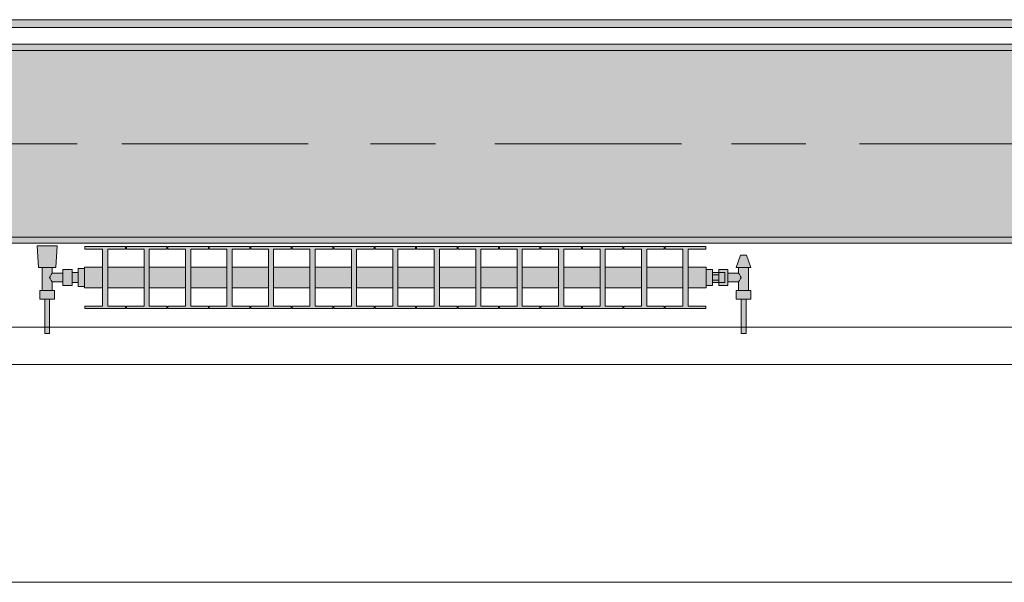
# Model space of a CAD drawing. Header units: metres. Extents: x -3.6 to 85.2, y -11 to 16.8.
# Tile 178 of 256: x 27.016 to 28.599, y -0.155 to 0.749. Entities that reach past the tile are written whole.
import ezdxf

# ---------------------------------------------------------------- set-up
doc = ezdxf.new("R2010")
doc.units = ezdxf.units.M
doc.header["$MEASUREMENT"] = 0
doc.linetypes.add('Achse', pattern=[0.2, 0.1, -0.05, 0, -0.05])
doc.linetypes.add('Strichlinie doppelt', pattern=[0.546806, 0.264583, -0.105833, 0.070556, -0.105833])
for name, color, linetype in [('451 - Universal.Achsen Raster', 7, 'Continuous'), ('604 - Struktur.Wand Aussen', 7, 'Continuous'), ('608 - Struktur.Träger', 7, 'Continuous'), ('801 - HKLSE.Heizung_ Klima_ Lüftung', 7, 'Continuous'), ('Neubau_653 - Abdeckung.TB Verkofferung', 7, 'Continuous')]:
    doc.layers.add(name, color=color, linetype=linetype)
pattern_1 = [(45, (0, 0), (-0.01767767, 0.01767767), [0, -0.025])]

msp = doc.modelspace()

# ---------------------------------------------------------------- hatches: boundary and pattern name
at = {"layer": '608 - Struktur.Träger', "linetype": 'Continuous', "lineweight": 0, "true_color": 0x000000}
h = msp.add_hatch(dxfattribs=at)
h.set_pattern_fill('Beton__Stahlbeton_0001', color=18, style=0, pattern_type=2)
h.set_pattern_definition([(45, (0, 0), (-0.08485281, 0.08485281), []), (45, (-0.04243, 0.04243), (-0.08485281, 0.08485281), [0.09, -0.03])])
h.paths.add_polyline_path([(0.69, 0.7), (0.38, 0.7), (0.38, 0.4), (0.69, 0.4), (3.97, 0.4), (4.29, 0.4), (7.57, 0.4), (7.89, 0.4), (11.17, 0.4), (11.49, 0.4), (14.77, 0.4), (15.09, 0.4), (18.37, 0.4), (18.69, 0.4), (21.97, 0.4), (22.29, 0.4), (25.57, 0.4), (25.89, 0.4), (29.17, 0.4), (29.49, 0.4), (32.77, 0.4), (33.09, 0.4), (36.37, 0.4), (36.69, 0.4), (39.97, 0.4), (40.29, 0.4), (43.57, 0.4), (43.89, 0.4), (47.17, 0.4), (47.49, 0.4), (50.77, 0.4), (51.09, 0.4), (51.8, 0.4), (51.97, 0.4), (54.37, 0.4), (54.69, 0.4), (57.97, 0.4), (58.29, 0.4), (61.57, 0.4), (61.88, 0.4), (61.88, 0.7), (61.57, 0.7), (58.29, 0.7), (57.97, 0.7), (54.69, 0.7), (54.37, 0.7), (51.97, 0.7), (51.8, 0.7), (51.09, 0.7), (50.77, 0.7), (47.49, 0.7), (47.16, 0.7), (43.89, 0.7), (43.57, 0.7), (40.29, 0.7), (39.935, 0.7), (36.69, 0.7), (36.37, 0.7), (33.09, 0.7), (32.77, 0.7), (29.49, 0.7), (29.17, 0.7), (25.89, 0.7), (25.57, 0.7), (22.29, 0.7), (21.97, 0.7), (18.69, 0.7), (18.37, 0.7), (15.09, 0.7), (14.77, 0.7), (11.49, 0.7), (11.17, 0.7), (7.89, 0.7), (7.57, 0.7), (4.29, 0.7), (3.97, 0.7)])
h = msp.add_hatch(dxfattribs=at)
h.set_pattern_fill('Gips_0001', color=18, style=0, pattern_type=2)
h.set_pattern_definition(pattern_1)
h.paths.add_polyline_path([(25.89, 0.71), (25.89, 0.7), (29.17, 0.7), (29.17, 0.71)])
h = msp.add_hatch(dxfattribs=at)
h.set_pattern_fill('Gips_0001', color=18, style=0, pattern_type=2)
h.set_pattern_definition(pattern_1)
h.paths.add_polyline_path([(25.89, 0.4), (25.89, 0.39), (29.17, 0.39), (29.17, 0.4)])
at = {"layer": '801 - HKLSE.Heizung_ Klima_ Lüftung', "linetype": 'Continuous', "lineweight": 0, "true_color": 0x3a3a3a}
for points in [[(27.12, 0.3497), (27.11, 0.3497), (27.11, 0.343), (27.1, 0.343), (27.1, 0.348), (27.085, 0.348), (27.085, 0.342), (27.068, 0.342), (27.068, 0.351), (27.074, 0.351), (27.076, 0.386), (27.044, 0.386), (27.046, 0.351), (27.052, 0.351), (27.052, 0.314), (27.048, 0.314), (27.048, 0.3), (27.056, 0.3), (27.056, 0.245), (27.064, 0.245), (27.064, 0.3), (27.072, 0.3), (27.072, 0.314), (27.068, 0.314), (27.068, 0.328), (27.085, 0.328), (27.085, 0.322), (27.1, 0.322), (27.1, 0.327), (27.11, 0.327), (27.11, 0.3203), (27.12, 0.3203)], [(27.12, 0.3183), (27.1492, 0.3183), (27.1492, 0.2892), (27.1208, 0.2892), (27.1208, 0.285), (27.1858, 0.285), (27.1858, 0.2892), (27.1575, 0.2892), (27.1575, 0.3183), (27.2158, 0.3183), (27.2158, 0.2892), (27.1875, 0.2892), (27.1875, 0.285), (27.2525, 0.285), (27.2525, 0.2892), (27.2242, 0.2892), (27.2242, 0.3183), (27.2825, 0.3183), (27.2825, 0.2892), (27.2542, 0.2892), (27.2542, 0.285), (27.3192, 0.285), (27.3192, 0.2892), (27.2908, 0.2892), (27.2908, 0.3183), (27.3492, 0.3183), (27.3492, 0.2892), (27.3208, 0.2892), (27.3208, 0.285), (27.3858, 0.285), (27.3858, 0.2892), (27.3575, 0.2892), (27.3575, 0.3183), (27.4158, 0.3183), (27.4158, 0.2892), (27.3875, 0.2892), (27.3875, 0.285), (27.4525, 0.285), (27.4525, 0.2892), (27.4242, 0.2892), (27.4242, 0.3183), (27.4825, 0.3183), (27.4825, 0.2892), (27.4542, 0.2892), (27.4542, 0.285), (27.5192, 0.285), (27.5192, 0.2892), (27.4908, 0.2892), (27.4908, 0.3183), (27.5492, 0.3183), (27.5492, 0.2892), (27.5208, 0.2892), (27.5208, 0.285), (27.5858, 0.285), (27.5858, 0.2892), (27.5575, 0.2892), (27.5575, 0.3183), (27.6158, 0.3183), (27.6158, 0.2892), (27.5875, 0.2892), (27.5875, 0.285), (27.6525, 0.285), (27.6525, 0.2892), (27.6242, 0.2892), (27.6242, 0.3183), (27.6825, 0.3183), (27.6825, 0.2892), (27.6542, 0.2892), (27.6542, 0.285), (27.7192, 0.285), (27.7192, 0.2892), (27.6908, 0.2892), (27.6908, 0.3183), (27.7492, 0.3183), (27.7492, 0.2892), (27.7208, 0.2892), (27.7208, 0.285), (27.7858, 0.285), (27.7858, 0.2892), (27.7575, 0.2892), (27.7575, 0.3183), (27.8158, 0.3183), (27.8158, 0.2892), (27.7875, 0.2892), (27.7875, 0.285), (27.8525, 0.285), (27.8525, 0.2892), (27.8242, 0.2892), (27.8242, 0.3183), (27.8825, 0.3183), (27.8825, 0.2892), (27.8542, 0.2892), (27.8542, 0.285), (27.9192, 0.285), (27.9192, 0.2892), (27.8908, 0.2892), (27.8908, 0.3183), (27.9492, 0.3183), (27.9492, 0.2892), (27.9208, 0.2892), (27.9208, 0.285), (27.9858, 0.285), (27.9858, 0.2892), (27.9575, 0.2892), (27.9575, 0.3183), (28.0158, 0.3183), (28.0158, 0.2892), (27.9875, 0.2892), (27.9875, 0.285), (28.0525, 0.285), (28.0525, 0.2892), (28.0242, 0.2892), (28.0242, 0.3183), (28.0825, 0.3183), (28.0825, 0.2892), (28.0542, 0.2892), (28.0542, 0.285), (28.1192, 0.285), (28.1192, 0.2892), (28.0908, 0.2892), (28.0908, 0.3183), (28.12, 0.3183), (28.12, 0.3517), (28.0908, 0.3517), (28.0908, 0.3808), (28.1192, 0.3808), (28.1192, 0.385), (28.0542, 0.385), (28.0542, 0.3808), (28.0825, 0.3808), (28.0825, 0.3517), (28.0242, 0.3517), (28.0242, 0.3808), (28.0525, 0.3808), (28.0525, 0.385), (27.9875, 0.385), (27.9875, 0.3808), (28.0158, 0.3808), (28.0158, 0.3517), (27.9575, 0.3517), (27.9575, 0.3808), (27.9858, 0.3808), (27.9858, 0.385), (27.9208, 0.385), (27.9208, 0.3808), (27.9492, 0.3808), (27.9492, 0.3517), (27.8908, 0.3517), (27.8908, 0.3808), (27.9192, 0.3808), (27.9192, 0.385), (27.8542, 0.385), (27.8542, 0.3808), (27.8825, 0.3808), (27.8825, 0.3517), (27.8242, 0.3517), (27.8242, 0.3808), (27.8525, 0.3808), (27.8525, 0.385), (27.7875, 0.385), (27.7875, 0.3808), (27.8158, 0.3808), (27.8158, 0.3517), (27.7575, 0.3517), (27.7575, 0.3808), (27.7858, 0.3808), (27.7858, 0.385), (27.7208, 0.385), (27.7208, 0.3808), (27.7492, 0.3808), (27.7492, 0.3517), (27.6908, 0.3517), (27.6908, 0.3808), (27.7192, 0.3808), (27.7192, 0.385), (27.6542, 0.385), (27.6542, 0.3808), (27.6825, 0.3808), (27.6825, 0.3517), (27.6242, 0.3517), (27.6242, 0.3808), (27.6525, 0.3808), (27.6525, 0.385), (27.5875, 0.385), (27.5875, 0.3808), (27.6158, 0.3808), (27.6158, 0.3517), (27.5575, 0.3517), (27.5575, 0.3808), (27.5858, 0.3808), (27.5858, 0.385), (27.5208, 0.385), (27.5208, 0.3808), (27.5492, 0.3808), (27.5492, 0.3517), (27.4908, 0.3517), (27.4908, 0.3808), (27.5192, 0.3808), (27.5192, 0.385), (27.4542, 0.385), (27.4542, 0.3808), (27.4825, 0.3808), (27.4825, 0.3517), (27.4242, 0.3517), (27.4242, 0.3808), (27.4525, 0.3808), (27.4525, 0.385), (27.3875, 0.385), (27.3875, 0.3808), (27.4158, 0.3808), (27.4158, 0.3517), (27.3575, 0.3517), (27.3575, 0.3808), (27.3858, 0.3808), (27.3858, 0.385), (27.3208, 0.385), (27.3208, 0.3808), (27.3492, 0.3808), (27.3492, 0.3517), (27.2908, 0.3517), (27.2908, 0.3808), (27.3192, 0.3808), (27.3192, 0.385), (27.2542, 0.385), (27.2542, 0.3808), (27.2825, 0.3808), (27.2825, 0.3517), (27.2242, 0.3517), (27.2242, 0.3808), (27.2525, 0.3808), (27.2525, 0.385), (27.1875, 0.385), (27.1875, 0.3808), (27.2158, 0.3808), (27.2158, 0.3517), (27.1575, 0.3517), (27.1575, 0.3808), (27.1858, 0.3808), (27.1858, 0.385), (27.1208, 0.385), (27.1208, 0.3808), (27.1492, 0.3808), (27.1492, 0.3517), (27.12, 0.3517)], [(28.12, 0.348), (28.12, 0.322), (28.13, 0.322), (28.13, 0.327), (28.14, 0.327), (28.14, 0.322), (28.155, 0.322), (28.155, 0.328), (28.172, 0.328), (28.172, 0.314), (28.168, 0.314), (28.168, 0.3), (28.176, 0.3), (28.176, 0.245), (28.184, 0.245), (28.184, 0.3), (28.192, 0.3), (28.192, 0.314), (28.188, 0.314), (28.188, 0.351), (28.192, 0.351), (28.185, 0.371), (28.175, 0.371), (28.168, 0.351), (28.172, 0.351), (28.172, 0.342), (28.155, 0.342), (28.155, 0.348), (28.14, 0.348), (28.14, 0.343), (28.13, 0.343), (28.13, 0.348)]]:
    msp.add_hatch(color=250, dxfattribs=at).paths.add_polyline_path(points)
at = {"layer": 'Neubau_653 - Abdeckung.TB Verkofferung', "linetype": 'Continuous', "lineweight": 0, "true_color": 0x000000}
h = msp.add_hatch(dxfattribs=at)
h.set_pattern_fill('Gips_0001', color=18, style=0, pattern_type=2)
h.set_pattern_definition(pattern_1)
h.paths.add_polyline_path([(25.9, 0.737), (29.26, 0.737), (29.26, 0.7495), (25.9, 0.7495)])

# ---------------------------------------------------------------- linework, layer by layer
at = {"layer": '451 - Universal.Achsen Raster', "color": 160, "linetype": 'Strichlinie doppelt', "lineweight": 9, "true_color": 0x3232ff}
msp.add_line((64.935, 0.55), (-3.175, 0.55), dxfattribs=at)
at = {"layer": '604 - Struktur.Wand Aussen', "color": 7, "linetype": 'Continuous', "lineweight": 13}
for p, q in [((28.74, 0.255), (26.34, 0.255)), ((26.34, -0.155), (28.74, -0.155))]:
    msp.add_line(p, q, dxfattribs=at)
at = {"layer": '608 - Struktur.Träger', "color": 7, "linetype": 'Continuous', "lineweight": 13}
for p, q in [((0.38, 0.71), (61.88, 0.71)), ((29.17, 0.7), (25.89, 0.7)), ((0.38, 0.39), (61.88, 0.39))]:
    msp.add_line(p, q, dxfattribs=at)
at = {"layer": '608 - Struktur.Träger', "color": 7, "linetype": 'Continuous', "lineweight": 5}
for p, q in [((29.17, 0.71), (25.89, 0.71)), ((29.17, 0.39), (25.89, 0.39))]:
    msp.add_line(p, q, dxfattribs=at)
at = {"layer": '608 - Struktur.Träger', "color": 7, "linetype": 'Achse', "lineweight": 9}
msp.add_line((0.38, 0.55), (61.88, 0.55), dxfattribs=at)
at = {"layer": '608 - Struktur.Träger', "color": 7, "linetype": 'Continuous', "lineweight": 13, "flags": 128}
msp.add_lwpolyline([(32.77, 0.4), (29.49, 0.4), (29.17, 0.4), (25.89, 0.4), (25.57, 0.4), (22.29, 0.4), (21.97, 0.4), (18.69, 0.4), (18.37, 0.4), (15.09, 0.4), (14.77, 0.4), (11.49, 0.4), (11.17, 0.4), (7.89, 0.4), (7.57, 0.4), (4.29, 0.4), (3.97, 0.4), (0.69, 0.4), (0.38, 0.4)], dxfattribs=at)
at = {"layer": '801 - HKLSE.Heizung_ Klima_ Lüftung', "color": 7, "linetype": 'Continuous', "lineweight": 5, "true_color": 0xebebeb}
for p, q in [((27.0487, 0.386), (27.044, 0.386)), ((27.044, 0.386), (27.0487, 0.386)), ((27.046, 0.351), (27.044, 0.386)), ((27.06, 0.386), (27.0487, 0.386)), ((27.0487, 0.386), (27.06, 0.386)), ((27.0713, 0.386), (27.06, 0.386)), ((27.06, 0.386), (27.0713, 0.386)), ((27.0713, 0.386), (27.076, 0.386)), ((27.076, 0.386), (27.0713, 0.386)), ((27.074, 0.351), (27.076, 0.386)), ((27.1208, 0.385), (27.1858, 0.385)), ((27.1208, 0.3808), (27.1208, 0.385)), ((27.1208, 0.385), (27.1858, 0.385)), ((27.1208, 0.3808), (27.1208, 0.385)), ((27.1492, 0.3808), (27.1208, 0.3808)), ((27.1492, 0.2892), (27.1492, 0.3808)), ((27.1858, 0.3808), (27.1575, 0.3808)), ((27.1575, 0.3808), (27.1575, 0.2892)), ((27.1858, 0.385), (27.1858, 0.3808)), ((27.1875, 0.385), (27.2525, 0.385)), ((27.1875, 0.3808), (27.1875, 0.385)), ((27.1875, 0.385), (27.2525, 0.385)), ((27.1875, 0.3808), (27.1875, 0.385)), ((27.2158, 0.3808), (27.1875, 0.3808)), ((27.2158, 0.2892), (27.2158, 0.3808)), ((27.2525, 0.3808), (27.2242, 0.3808)), ((27.2242, 0.3808), (27.2242, 0.2892)), ((27.2525, 0.385), (27.2525, 0.3808)), ((27.2525, 0.385), (27.2525, 0.3808)), ((27.2542, 0.385), (27.3192, 0.385)), ((27.2542, 0.385), (27.3192, 0.385)), ((27.2542, 0.3808), (27.2542, 0.385)), ((27.2825, 0.3808), (27.2542, 0.3808)), ((27.2825, 0.2892), (27.2825, 0.3808)), ((27.3192, 0.3808), (27.2908, 0.3808)), ((27.2908, 0.3808), (27.2908, 0.2892)), ((27.3192, 0.385), (27.3192, 0.3808)), ((27.3192, 0.385), (27.3192, 0.3808)), ((27.3208, 0.385), (27.3858, 0.385)), ((27.3208, 0.385), (27.3858, 0.385)), ((27.3208, 0.3808), (27.3208, 0.385)), ((27.3492, 0.3808), (27.3208, 0.3808)), ((27.3492, 0.2892), (27.3492, 0.3808)), ((27.3858, 0.3808), (27.3575, 0.3808)), ((27.3575, 0.3808), (27.3575, 0.2892)), ((27.3858, 0.385), (27.3858, 0.3808)), ((27.3875, 0.385), (27.4525, 0.385)), ((27.3875, 0.3808), (27.3875, 0.385)), ((27.3875, 0.385), (27.4525, 0.385)), ((27.3875, 0.3808), (27.3875, 0.385)), ((27.4158, 0.3808), (27.3875, 0.3808)), ((27.4158, 0.2892), (27.4158, 0.3808)), ((27.4525, 0.3808), (27.4242, 0.3808)), ((27.4242, 0.3808), (27.4242, 0.2892)), ((27.4525, 0.385), (27.4525, 0.3808)), ((27.4525, 0.385), (27.4525, 0.3808)), ((27.4542, 0.385), (27.5192, 0.385)), ((27.4542, 0.385), (27.5192, 0.385)), ((27.4542, 0.3808), (27.4542, 0.385)), ((27.4825, 0.3808), (27.4542, 0.3808)), ((27.4825, 0.2892), (27.4825, 0.3808)), ((27.5192, 0.3808), (27.4908, 0.3808)), ((27.4908, 0.3808), (27.4908, 0.2892)), ((27.5192, 0.385), (27.5192, 0.3808)), ((27.5208, 0.385), (27.5858, 0.385)), ((27.5208, 0.3808), (27.5208, 0.385)), ((27.5208, 0.385), (27.5858, 0.385)), ((27.5208, 0.3808), (27.5208, 0.385)), ((27.5492, 0.3808), (27.5208, 0.3808)), ((27.5492, 0.2892), (27.5492, 0.3808)), ((27.5858, 0.3808), (27.5575, 0.3808)), ((27.5575, 0.3808), (27.5575, 0.2892)), ((27.5858, 0.385), (27.5858, 0.3808)), ((27.5875, 0.385), (27.6525, 0.385)), ((27.5875, 0.385), (27.6525, 0.385)), ((27.5875, 0.3808), (27.5875, 0.385)), ((27.6158, 0.3808), (27.5875, 0.3808)), ((27.6158, 0.2892), (27.6158, 0.3808)), ((27.6525, 0.3808), (27.6242, 0.3808)), ((27.6242, 0.3808), (27.6242, 0.2892)), ((27.6525, 0.385), (27.6525, 0.3808)), ((27.6525, 0.385), (27.6525, 0.3808)), ((27.6542, 0.385), (27.7192, 0.385)), ((27.6542, 0.385), (27.7192, 0.385)), ((27.6542, 0.3808), (27.6542, 0.385)), ((27.6825, 0.3808), (27.6542, 0.3808)), ((27.6825, 0.2892), (27.6825, 0.3808)), ((27.7192, 0.3808), (27.6908, 0.3808)), ((27.6908, 0.3808), (27.6908, 0.2892)), ((27.7192, 0.385), (27.7192, 0.3808)), ((27.7192, 0.385), (27.7192, 0.3808)), ((27.7208, 0.385), (27.7858, 0.385)), ((27.7208, 0.3808), (27.7208, 0.385)), ((27.7208, 0.385), (27.7858, 0.385)), ((27.7208, 0.3808), (27.7208, 0.385)), ((27.7492, 0.3808), (27.7208, 0.3808)), ((27.7492, 0.2892), (27.7492, 0.3808)), ((27.7858, 0.3808), (27.7575, 0.3808)), ((27.7575, 0.3808), (27.7575, 0.2892)), ((27.7858, 0.385), (27.7858, 0.3808)), ((27.7875, 0.385), (27.8525, 0.385)), ((27.7875, 0.385), (27.8525, 0.385)), ((27.7875, 0.3808), (27.7875, 0.385)), ((27.8158, 0.3808), (27.7875, 0.3808)), ((27.8158, 0.2892), (27.8158, 0.3808)), ((27.8525, 0.3808), (27.8242, 0.3808)), ((27.8242, 0.3808), (27.8242, 0.2892)), ((27.8525, 0.385), (27.8525, 0.3808)), ((27.8542, 0.385), (27.9192, 0.385)), ((27.8542, 0.385), (27.9192, 0.385)), ((27.8542, 0.3808), (27.8542, 0.385)), ((27.8825, 0.3808), (27.8542, 0.3808)), ((27.8825, 0.2892), (27.8825, 0.3808)), ((27.9192, 0.3808), (27.8908, 0.3808)), ((27.8908, 0.3808), (27.8908, 0.2892)), ((27.9192, 0.385), (27.9192, 0.3808)), ((27.9192, 0.385), (27.9192, 0.3808)), ((27.9208, 0.385), (27.9858, 0.385)), ((27.9208, 0.3808), (27.9208, 0.385)), ((27.9208, 0.385), (27.9858, 0.385)), ((27.9208, 0.3808), (27.9208, 0.385)), ((27.9492, 0.3808), (27.9208, 0.3808)), ((27.9492, 0.2892), (27.9492, 0.3808)), ((27.9858, 0.3808), (27.9575, 0.3808)), ((27.9575, 0.3808), (27.9575, 0.2892)), ((27.9858, 0.385), (27.9858, 0.3808)), ((27.9875, 0.385), (28.0525, 0.385)), ((27.9875, 0.3808), (27.9875, 0.385)), ((27.9875, 0.385), (28.0525, 0.385)), ((27.9875, 0.3808), (27.9875, 0.385)), ((28.0158, 0.3808), (27.9875, 0.3808)), ((28.0158, 0.2892), (28.0158, 0.3808)), ((28.0525, 0.3808), (28.0242, 0.3808)), ((28.0242, 0.3808), (28.0242, 0.2892)), ((28.0525, 0.385), (28.0525, 0.3808)), ((28.0525, 0.385), (28.0525, 0.3808)), ((28.0542, 0.385), (28.1192, 0.385)), ((28.0542, 0.3808), (28.0542, 0.385)), ((28.0542, 0.385), (28.1192, 0.385)), ((28.0542, 0.3808), (28.0542, 0.385)), ((28.0825, 0.3808), (28.0542, 0.3808)), ((28.0825, 0.2892), (28.0825, 0.3808)), ((28.1192, 0.3808), (28.0908, 0.3808)), ((28.0908, 0.3808), (28.0908, 0.2892)), ((28.1192, 0.385), (28.1192, 0.3808)), ((28.168, 0.351), (28.175, 0.371)), ((28.175, 0.371), (28.1765, 0.371)), ((28.1765, 0.371), (28.18, 0.371)), ((28.18, 0.371), (28.1835, 0.371)), ((28.1835, 0.371), (28.185, 0.371)), ((28.192, 0.351), (28.185, 0.371)), ((27.0501, 0.351), (27.046, 0.351)), ((27.06, 0.351), (27.0501, 0.351)), ((27.052, 0.314), (27.052, 0.351)), ((27.0699, 0.351), (27.06, 0.351)), ((27.068, 0.342), (27.068, 0.351)), ((27.074, 0.351), (27.0699, 0.351)), ((27.11, 0.335), (27.11, 0.3497)), ((27.11, 0.3497), (27.12, 0.3497)), ((27.11, 0.3497), (27.12, 0.3497)), ((27.11, 0.335), (27.11, 0.3497)), ((27.11, 0.3497), (27.12, 0.3497)), ((27.11, 0.3497), (27.12, 0.3497)), ((27.12, 0.3468), (27.12, 0.3517)), ((27.12, 0.3517), (27.1492, 0.3517)), ((27.1575, 0.3517), (27.2158, 0.3517)), ((27.2242, 0.3517), (27.2825, 0.3517)), ((27.2908, 0.3517), (27.3492, 0.3517)), ((27.3575, 0.3517), (27.4158, 0.3517)), ((27.4242, 0.3517), (27.4825, 0.3517)), ((27.4908, 0.3517), (27.5492, 0.3517)), ((27.5575, 0.3517), (27.6158, 0.3517)), ((27.6242, 0.3517), (27.6825, 0.3517)), ((27.6908, 0.3517), (27.7492, 0.3517)), ((27.7575, 0.3517), (27.8158, 0.3517)), ((27.8242, 0.3517), (27.8825, 0.3517)), ((27.8908, 0.3517), (27.9492, 0.3517)), ((27.9575, 0.3517), (28.0158, 0.3517)), ((28.0242, 0.3517), (28.0825, 0.3517)), ((28.0908, 0.3517), (28.12, 0.3517)), ((28.12, 0.3468), (28.12, 0.3517)), ((28.168, 0.351), (28.1715, 0.351)), ((28.1715, 0.351), (28.18, 0.351)), ((28.172, 0.342), (28.172, 0.351)), ((28.18, 0.351), (28.1885, 0.351)), ((28.188, 0.314), (28.188, 0.351)), ((28.1885, 0.351), (28.192, 0.351)), ((27.0639, 0.335), (27.0653, 0.3379)), ((27.0653, 0.3321), (27.0639, 0.335)), ((27.0658, 0.3389), (27.0663, 0.3399)), ((27.0663, 0.3399), (27.068, 0.342)), ((27.068, 0.342), (27.085, 0.342)), ((27.085, 0.3415), (27.085, 0.348)), ((27.085, 0.348), (27.1, 0.348)), ((27.085, 0.3285), (27.085, 0.3415)), ((27.1, 0.3415), (27.1, 0.348)), ((27.1, 0.343), (27.11, 0.343)), ((27.1, 0.3285), (27.1, 0.3415)), ((27.11, 0.3407), (27.11, 0.343)), ((27.11, 0.335), (27.11, 0.3407)), ((27.11, 0.3203), (27.11, 0.335)), ((27.11, 0.3203), (27.11, 0.335)), ((27.11, 0.3293), (27.11, 0.335)), ((27.12, 0.335), (27.12, 0.3468)), ((27.12, 0.3232), (27.12, 0.335)), ((28.12, 0.348), (28.13, 0.348)), ((28.12, 0.348), (28.13, 0.348)), ((28.12, 0.348), (28.13, 0.348)), ((28.12, 0.348), (28.13, 0.348)), ((28.12, 0.335), (28.12, 0.3468)), ((28.12, 0.3232), (28.12, 0.335)), ((28.13, 0.335), (28.13, 0.348)), ((28.14, 0.343), (28.13, 0.343)), ((28.13, 0.3393), (28.14, 0.3393)), ((28.13, 0.322), (28.13, 0.335)), ((28.14, 0.3415), (28.14, 0.348)), ((28.14, 0.348), (28.14, 0.343)), ((28.155, 0.348), (28.14, 0.348)), ((28.14, 0.3407), (28.14, 0.343)), ((28.14, 0.343), (28.15, 0.343)), ((28.14, 0.3407), (28.14, 0.343)), ((28.14, 0.3393), (28.14, 0.3415)), ((28.14, 0.335), (28.14, 0.3407)), ((28.14, 0.3393), (28.14, 0.3407)), ((28.14, 0.335), (28.14, 0.3393)), ((28.14, 0.3307), (28.14, 0.335)), ((28.14, 0.3293), (28.14, 0.335)), ((28.15, 0.3407), (28.15, 0.343)), ((28.15, 0.335), (28.15, 0.3407)), ((28.15, 0.3293), (28.15, 0.335)), ((28.155, 0.3415), (28.155, 0.348)), ((28.172, 0.342), (28.155, 0.342)), ((28.155, 0.3285), (28.155, 0.3415)), ((28.1737, 0.3399), (28.172, 0.342)), ((28.1742, 0.3389), (28.1737, 0.3399)), ((28.1761, 0.335), (28.1747, 0.3379)), ((28.1747, 0.3321), (28.1761, 0.335)), ((27.0663, 0.3301), (27.0658, 0.3311)), ((27.068, 0.328), (27.0663, 0.3301)), ((27.068, 0.314), (27.068, 0.328)), ((27.068, 0.328), (27.085, 0.328)), ((27.085, 0.322), (27.085, 0.3285)), ((27.085, 0.322), (27.1, 0.322)), ((27.1, 0.322), (27.1, 0.3285)), ((27.1, 0.327), (27.11, 0.327)), ((27.11, 0.327), (27.11, 0.3293)), ((27.11, 0.3203), (27.12, 0.3203)), ((27.11, 0.3203), (27.12, 0.3203)), ((27.12, 0.3183), (27.12, 0.3232)), ((27.12, 0.3183), (27.1492, 0.3183)), ((27.1575, 0.3183), (27.2158, 0.3183)), ((27.2242, 0.3183), (27.2825, 0.3183)), ((27.2908, 0.3183), (27.3492, 0.3183)), ((27.3575, 0.3183), (27.4158, 0.3183)), ((27.4242, 0.3183), (27.4825, 0.3183)), ((27.4908, 0.3183), (27.5492, 0.3183)), ((27.5575, 0.3183), (27.6158, 0.3183)), ((27.6242, 0.3183), (27.6825, 0.3183)), ((27.6908, 0.3183), (27.7492, 0.3183)), ((27.7575, 0.3183), (27.8158, 0.3183)), ((27.8242, 0.3183), (27.8825, 0.3183)), ((27.8908, 0.3183), (27.9492, 0.3183)), ((27.9575, 0.3183), (28.0158, 0.3183)), ((28.0242, 0.3183), (28.0825, 0.3183)), ((28.0908, 0.3183), (28.12, 0.3183)), ((28.12, 0.3183), (28.12, 0.3232)), ((28.12, 0.322), (28.13, 0.322)), ((28.13, 0.3307), (28.14, 0.3307)), ((28.14, 0.327), (28.13, 0.327)), ((28.14, 0.3285), (28.14, 0.3307)), ((28.14, 0.3293), (28.14, 0.3307)), ((28.14, 0.327), (28.14, 0.3293)), ((28.14, 0.327), (28.14, 0.3293)), ((28.14, 0.322), (28.14, 0.3285)), ((28.14, 0.327), (28.15, 0.327)), ((28.14, 0.327), (28.14, 0.322)), ((28.155, 0.322), (28.14, 0.322)), ((28.15, 0.327), (28.15, 0.3293)), ((28.155, 0.322), (28.155, 0.3285)), ((28.172, 0.328), (28.155, 0.328)), ((28.172, 0.328), (28.1737, 0.3301)), ((28.172, 0.314), (28.172, 0.328)), ((28.1737, 0.3301), (28.1742, 0.3311)), ((27.054, 0.314), (27.048, 0.314)), ((27.048, 0.3), (27.048, 0.314)), ((27.066, 0.314), (27.054, 0.314)), ((27.072, 0.314), (27.066, 0.314)), ((27.072, 0.3), (27.072, 0.314)), ((28.168, 0.314), (28.174, 0.314)), ((28.168, 0.3), (28.168, 0.314)), ((28.174, 0.314), (28.186, 0.314)), ((28.186, 0.314), (28.192, 0.314)), ((28.192, 0.3), (28.192, 0.314)), ((27.054, 0.3), (27.048, 0.3)), ((27.066, 0.3), (27.054, 0.3)), ((27.056, 0.245), (27.056, 0.3)), ((27.0572, 0.3), (27.056, 0.3)), ((27.06, 0.3), (27.0572, 0.3)), ((27.0628, 0.3), (27.06, 0.3)), ((27.064, 0.3), (27.0628, 0.3)), ((27.064, 0.245), (27.064, 0.3)), ((27.072, 0.3), (27.066, 0.3)), ((27.1208, 0.285), (27.1208, 0.2892)), ((27.1208, 0.285), (27.1208, 0.2892)), ((27.1208, 0.2892), (27.1492, 0.2892)), ((27.1575, 0.2892), (27.1858, 0.2892)), ((27.1858, 0.2892), (27.1858, 0.285)), ((27.1875, 0.285), (27.1875, 0.2892)), ((27.1875, 0.285), (27.1875, 0.2892)), ((27.1875, 0.2892), (27.2158, 0.2892)), ((27.2242, 0.2892), (27.2525, 0.2892)), ((27.2525, 0.2892), (27.2525, 0.285)), ((27.2525, 0.2892), (27.2525, 0.285)), ((27.2542, 0.285), (27.2542, 0.2892)), ((27.2542, 0.2892), (27.2825, 0.2892)), ((27.2908, 0.2892), (27.3192, 0.2892)), ((27.3192, 0.2892), (27.3192, 0.285)), ((27.3192, 0.2892), (27.3192, 0.285)), ((27.3208, 0.285), (27.3208, 0.2892)), ((27.3208, 0.2892), (27.3492, 0.2892)), ((27.3575, 0.2892), (27.3858, 0.2892)), ((27.3858, 0.2892), (27.3858, 0.285)), ((27.3875, 0.285), (27.3875, 0.2892)), ((27.3875, 0.285), (27.3875, 0.2892)), ((27.3875, 0.2892), (27.4158, 0.2892)), ((27.4242, 0.2892), (27.4525, 0.2892)), ((27.4525, 0.2892), (27.4525, 0.285)), ((27.4525, 0.2892), (27.4525, 0.285)), ((27.4542, 0.285), (27.4542, 0.2892)), ((27.4542, 0.2892), (27.4825, 0.2892)), ((27.4908, 0.2892), (27.5192, 0.2892)), ((27.5192, 0.2892), (27.5192, 0.285)), ((27.5208, 0.285), (27.5208, 0.2892)), ((27.5208, 0.285), (27.5208, 0.2892)), ((27.5208, 0.2892), (27.5492, 0.2892)), ((27.5575, 0.2892), (27.5858, 0.2892)), ((27.5858, 0.2892), (27.5858, 0.285)), ((27.5875, 0.285), (27.5875, 0.2892)), ((27.5875, 0.2892), (27.6158, 0.2892)), ((27.6242, 0.2892), (27.6525, 0.2892)), ((27.6525, 0.2892), (27.6525, 0.285)), ((27.6525, 0.2892), (27.6525, 0.285)), ((27.6542, 0.285), (27.6542, 0.2892)), ((27.6542, 0.2892), (27.6825, 0.2892)), ((27.6908, 0.2892), (27.7192, 0.2892)), ((27.7192, 0.2892), (27.7192, 0.285)), ((27.7192, 0.2892), (27.7192, 0.285)), ((27.7208, 0.285), (27.7208, 0.2892)), ((27.7208, 0.285), (27.7208, 0.2892)), ((27.7208, 0.2892), (27.7492, 0.2892)), ((27.7575, 0.2892), (27.7858, 0.2892)), ((27.7858, 0.2892), (27.7858, 0.285)), ((27.7875, 0.285), (27.7875, 0.2892)), ((27.7875, 0.2892), (27.8158, 0.2892)), ((27.8242, 0.2892), (27.8525, 0.2892)), ((27.8525, 0.2892), (27.8525, 0.285)), ((27.8542, 0.285), (27.8542, 0.2892)), ((27.8542, 0.2892), (27.8825, 0.2892)), ((27.8908, 0.2892), (27.9192, 0.2892)), ((27.9192, 0.2892), (27.9192, 0.285)), ((27.9192, 0.2892), (27.9192, 0.285)), ((27.9208, 0.285), (27.9208, 0.2892)), ((27.9208, 0.285), (27.9208, 0.2892)), ((27.9208, 0.2892), (27.9492, 0.2892)), ((27.9575, 0.2892), (27.9858, 0.2892)), ((27.9858, 0.2892), (27.9858, 0.285)), ((27.9875, 0.285), (27.9875, 0.2892)), ((27.9875, 0.285), (27.9875, 0.2892)), ((27.9875, 0.2892), (28.0158, 0.2892)), ((28.0242, 0.2892), (28.0525, 0.2892)), ((28.0525, 0.2892), (28.0525, 0.285)), ((28.0525, 0.2892), (28.0525, 0.285)), ((28.0542, 0.285), (28.0542, 0.2892)), ((28.0542, 0.285), (28.0542, 0.2892)), ((28.0542, 0.2892), (28.0825, 0.2892)), ((28.0908, 0.2892), (28.1192, 0.2892)), ((28.1192, 0.2892), (28.1192, 0.285)), ((28.168, 0.3), (28.174, 0.3)), ((28.174, 0.3), (28.186, 0.3)), ((28.176, 0.245), (28.176, 0.3)), ((28.176, 0.3), (28.1772, 0.3)), ((28.1772, 0.3), (28.18, 0.3)), ((28.18, 0.3), (28.1828, 0.3)), ((28.1828, 0.3), (28.184, 0.3)), ((28.184, 0.245), (28.184, 0.3)), ((28.186, 0.3), (28.192, 0.3)), ((27.1858, 0.285), (27.1208, 0.285)), ((27.2525, 0.285), (27.1875, 0.285)), ((27.3192, 0.285), (27.2542, 0.285)), ((27.3858, 0.285), (27.3208, 0.285)), ((27.4525, 0.285), (27.3875, 0.285)), ((27.5192, 0.285), (27.4542, 0.285)), ((27.5858, 0.285), (27.5208, 0.285)), ((27.6525, 0.285), (27.5875, 0.285)), ((27.7192, 0.285), (27.6542, 0.285)), ((27.7858, 0.285), (27.7208, 0.285)), ((27.8525, 0.285), (27.7875, 0.285)), ((27.9192, 0.285), (27.8542, 0.285)), ((27.9858, 0.285), (27.9208, 0.285)), ((28.0525, 0.285), (27.9875, 0.285)), ((28.1192, 0.285), (28.0542, 0.285)), ((27.0572, 0.245), (27.056, 0.245)), ((27.06, 0.245), (27.0572, 0.245)), ((27.0628, 0.245), (27.06, 0.245)), ((27.064, 0.245), (27.0628, 0.245)), ((28.176, 0.245), (28.1772, 0.245)), ((28.1772, 0.245), (28.18, 0.245)), ((28.18, 0.245), (28.1828, 0.245)), ((28.1828, 0.245), (28.184, 0.245))]:
    msp.add_line(p, q, dxfattribs=at)
at = {"layer": 'Neubau_653 - Abdeckung.TB Verkofferung', "color": 1, "linetype": 'Continuous', "lineweight": 9}
for p, q in [((0.7025, 0.7495), (29.33, 0.7495)), ((0.7025, 0.195), (29.33, 0.195))]:
    msp.add_line(p, q, dxfattribs=at)
at = {"layer": 'Neubau_653 - Abdeckung.TB Verkofferung', "color": 1, "linetype": 'Continuous', "lineweight": 5}
for p, q in [((29.26, 0.7495), (25.9, 0.7495)), ((29.26, 0.737), (25.9, 0.737)), ((29.26, 0.71), (25.9, 0.71))]:
    msp.add_line(p, q, dxfattribs=at)

doc.saveas('drawing.dxf')
